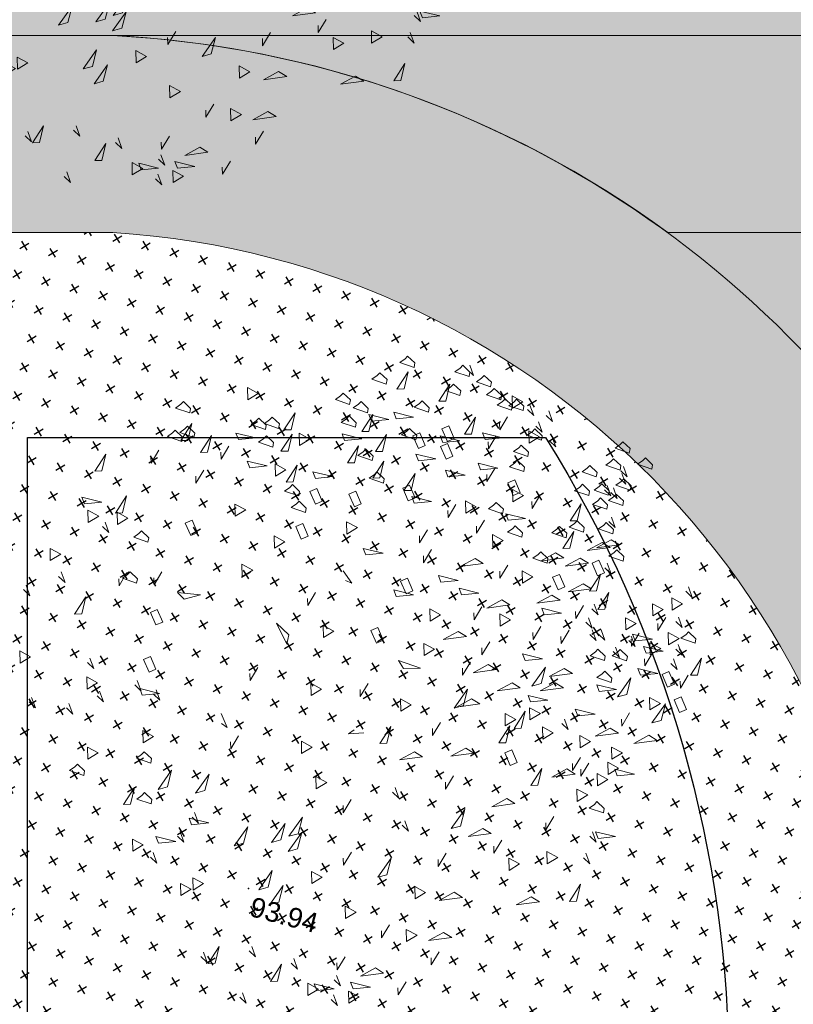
# Model space of a CAD drawing. Header units: centimetres. Extents: x 100159 to 224542, y -77011 to -2159.
# Tile 28 of 149: x 202785 to 203964, y -21317 to -19817. Entities that reach past the tile are written whole.
import ezdxf
from ezdxf.enums import TextEntityAlignment as Align

# ---------------------------------------------------------------- set-up
doc = ezdxf.new("R2010")
doc.units = ezdxf.units.CM
doc.layers.get('0').update_dxf_attribs({"lineweight": 5})
for name, color, linetype in [('04-Pts-T', 7, 'Continuous'), ('04-Pts-T-Alt', 190, 'Continuous'), ('10', 252, 'Continuous'), ('A-Mar-P-TR-esv-pelouse', 60, 'Continuous')]:
    doc.layers.add(name, color=color, linetype=linetype)
doc.layers.add('24', color=7, linetype='Continuous', lineweight=15, true_color=0x99ad58)
doc.layers.add('DDL- PAYSAGE HACHURES', color=7, linetype='Continuous', lineweight=15, true_color=0x99ad58)
doc.layers.add('A-Mar-P-TR-Revêtement sportif', color=7, linetype='Continuous', lineweight=5)
doc.styles.get("Standard").update_dxf_attribs({"font": 'arial.ttf'})
pattern_1 = [(280.2131661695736, (200765.8470361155, -13178.68842260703), (22.11439303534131, -10.50746866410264), [0, -19.30399935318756, 0, -21.58999927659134, 0, -20.63749930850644]), (250.2131661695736, (200765.8470361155, -13178.68842260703), (21.54883994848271, -36.40633041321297), [0, -10.41399965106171, 0, -17.39899941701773, 0, -6.667499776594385]), (210.2131661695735, (200773.0084104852, -13164.80568746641), (-18.06747494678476, -35.18158228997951), [0, -6.34999978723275, 0, -22.8599992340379, 0, -29.84499899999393]), (200.2131661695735, (200773.0084104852, -13164.80568746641), (-7.596328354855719, -39.03953813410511), [0, -3.174999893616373, 0, -14.98599949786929, 0, -17.14499942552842])]
pattern_2 = [(31, (197231.2399924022, -3278.375799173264), (10.86260291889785, 43.56752067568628), [15.875, -47.625]), (121, (197242.1318725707, -3281.091449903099), (-43.56752067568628, 10.86260291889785), [15.875, -47.625])]

# ---------------------------------------------------------------- blocks, each defined once
blk = doc.blocks.new('04-Pts-T')
at = {"color": 0}
blk.add_point((0, 0), dxfattribs=at)
at = {"layer": '04-Pts-T-Alt'}
blk.add_attdef('ALT', text='', height=0.15, dxfattribs=at).set_placement((0.1, -0.1), align=Align.TOP_LEFT)
blk = doc.blocks.new('Z$W@#1095')
for points in [[(3.306568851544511, 7.711600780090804), (3.214246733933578, 7.615600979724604), (3.24525339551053, 7.715110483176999)], [(3.632965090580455, 7.407151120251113), (3.540642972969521, 7.311151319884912), (3.571649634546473, 7.410660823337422)], [(4.395562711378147, 7.200721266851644), (4.303240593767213, 7.104721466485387), (4.334247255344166, 7.204230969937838)], [(2.136917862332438, 7.06232710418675), (2.044595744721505, 6.966327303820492), (2.075602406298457, 7.065836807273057)], [(5.340785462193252, 7.057835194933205), (5.266807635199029, 7.019026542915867), (5.447745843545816, 7.003886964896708)], [(3.864308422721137, 6.754960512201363), (3.790330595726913, 6.716151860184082), (3.971268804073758, 6.701012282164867)], [(2.267945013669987, 6.631603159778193), (2.175622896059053, 6.535603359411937), (2.206629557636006, 6.635112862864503)], [(2.863155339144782, 6.645836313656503), (2.770833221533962, 6.549836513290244), (2.801839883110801, 6.649346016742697)], [(5.364832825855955, 6.472984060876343), (5.290854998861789, 6.434175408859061), (5.471793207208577, 6.419035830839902)], [(2.560535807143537, 6.368878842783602), (2.468213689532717, 6.272879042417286), (2.499220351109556, 6.372388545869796)], [(4.058503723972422, 6.385151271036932), (3.984525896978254, 6.346342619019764), (4.165464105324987, 6.331203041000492)], [(5.753835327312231, 6.331152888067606), (5.679857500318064, 6.292344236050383), (5.860795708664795, 6.277204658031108)], [(2.873643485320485, 6.021782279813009), (2.781321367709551, 5.925782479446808), (2.812328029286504, 6.025291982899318)], [(2.873878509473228, 5.772175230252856), (2.781556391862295, 5.676175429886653), (2.812563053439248, 5.77568493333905)], [(1.118818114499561, 4.946607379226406), (1.026495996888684, 4.850607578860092), (1.05750265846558, 4.950117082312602)], [(2.856989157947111, 4.896197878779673), (2.846021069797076, 4.813381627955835), (2.96275335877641, 4.952455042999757)], [(3.540668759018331, 4.855671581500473), (3.466690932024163, 4.816862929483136), (3.647629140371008, 4.801723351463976)], [(1.485080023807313, 4.770098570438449), (1.392757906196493, 4.674098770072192), (1.423764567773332, 4.7736082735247)], [(1.764147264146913, 4.714334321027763), (1.671825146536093, 4.618334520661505), (1.702831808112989, 4.717844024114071)], [(2.709032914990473, 4.702406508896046), (2.635055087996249, 4.663597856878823), (2.815993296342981, 4.648458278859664)], [(4.647567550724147, 4.634487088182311), (4.573589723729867, 4.59567843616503), (4.754527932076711, 4.580538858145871)], [(5.037269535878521, 4.323028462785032), (5.042678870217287, 4.23966438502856), (5.130017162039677, 4.398849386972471)], [(7.994545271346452, 4.129813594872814), (7.902223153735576, 4.033813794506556), (7.933229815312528, 4.133323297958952)], [(0.3200936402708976, 3.885433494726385), (0.2277715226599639, 3.789433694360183), (0.2587781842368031, 3.888943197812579)], [(5.904276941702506, 3.768644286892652), (5.830299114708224, 3.729835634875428), (6.011237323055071, 3.714696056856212)], [(3.951873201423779, 3.593446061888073), (3.877895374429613, 3.554637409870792), (4.058833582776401, 3.539497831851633)], [(5.714092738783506, 3.621705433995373), (5.640114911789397, 3.582896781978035), (5.821053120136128, 3.567757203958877)], [(6.325028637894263, 3.596300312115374), (6.251050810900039, 3.55749166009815), (6.431989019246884, 3.542352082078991)], [(7.273181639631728, 3.527679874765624), (7.199203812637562, 3.488871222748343), (7.380142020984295, 3.473731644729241)], [(3.490179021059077, 3.445071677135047), (3.415956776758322, 3.483410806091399), (3.507337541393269, 3.326511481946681)], [(7.535187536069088, 3.507899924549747), (7.461209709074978, 3.46909127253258), (7.642147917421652, 3.453951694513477)], [(0.6360000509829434, 3.397102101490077), (0.5436779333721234, 3.301102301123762), (0.5746845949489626, 3.400611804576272)], [(6.915005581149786, 3.371226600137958), (6.841027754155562, 3.332417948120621), (7.021965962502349, 3.317278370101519)], [(0.09232211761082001, 3.25459216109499), (0, 3.158592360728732), (0.0310066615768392, 3.258101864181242)], [(6.307769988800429, 3.209899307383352), (6.233792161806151, 3.171090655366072), (6.414730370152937, 3.155951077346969)], [(7.884277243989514, 3.275208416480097), (7.791955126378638, 3.179208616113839), (7.822961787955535, 3.278718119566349)], [(2.621195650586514, 3.162661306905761), (2.547217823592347, 3.123852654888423), (2.728156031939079, 3.108713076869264)], [(7.751156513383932, 3.098346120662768), (7.658834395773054, 3.00234632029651), (7.689841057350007, 3.101855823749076)], [(7.921814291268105, 3.045170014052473), (7.829492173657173, 2.949170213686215), (7.860498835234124, 3.048679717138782)], [(0.7262285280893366, 2.8855156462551), (0.6339064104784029, 2.7895158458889), (0.664913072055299, 2.889025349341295)], [(2.059889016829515, 2.883923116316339), (1.985911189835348, 2.845114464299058), (2.16684939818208, 2.829974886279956)], [(7.666062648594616, 2.875327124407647), (7.573740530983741, 2.779327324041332), (7.604747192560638, 2.878836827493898)], [(3.087413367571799, 2.702514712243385), (2.995091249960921, 2.606514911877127), (3.026097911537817, 2.706024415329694)], [(5.369484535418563, 2.780566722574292), (5.295506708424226, 2.741758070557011), (5.476444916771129, 2.726618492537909)], [(5.949904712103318, 2.723430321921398), (5.875926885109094, 2.684621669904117), (6.056865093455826, 2.669482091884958)], [(6.865075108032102, 2.747566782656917), (6.791097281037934, 2.708758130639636), (6.972035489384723, 2.693618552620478)], [(3.915199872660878, 2.615116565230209), (3.841222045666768, 2.576307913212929), (4.022160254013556, 2.561168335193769)], [(4.718786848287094, 2.612162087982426), (4.644809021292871, 2.573353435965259), (4.825747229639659, 2.558213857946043)], [(5.038434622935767, 2.512561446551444), (4.9644567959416, 2.47375279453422), (5.145395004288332, 2.458613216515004)], [(0.9103454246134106, 2.401201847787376), (0.8363675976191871, 2.362393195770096), (1.017305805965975, 2.347253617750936)], [(2.784793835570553, 2.425557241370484), (2.692471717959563, 2.329557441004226), (2.723478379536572, 2.429066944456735)], [(0.5489434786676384, 2.268043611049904), (0.4566213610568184, 2.172043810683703), (0.4876280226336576, 2.271553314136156)], [(0.7736884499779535, 2.338376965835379), (0.6813663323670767, 2.242377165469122), (0.7123729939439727, 2.341886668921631)], [(3.412768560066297, 2.19431350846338), (3.338790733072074, 2.155504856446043), (3.519728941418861, 2.140365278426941)], [(1.483790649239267, 2.094295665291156), (1.409812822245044, 2.055487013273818), (1.590751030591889, 2.040347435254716)], [(5.471209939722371, 2.0477918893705), (5.397232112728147, 2.008983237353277), (5.578170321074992, 1.993843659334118)], [(7.433163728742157, 2.02774141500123), (7.340841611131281, 1.931741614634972), (7.371848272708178, 2.031251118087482)], [(7.439459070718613, 1.947800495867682), (7.347136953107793, 1.851800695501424), (7.378143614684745, 1.951310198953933)], [(7.637626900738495, 1.932839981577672), (7.545304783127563, 1.836840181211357), (7.576311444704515, 1.936349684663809)], [(7.722022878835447, 1.953330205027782), (7.629700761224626, 1.857330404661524), (7.660707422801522, 1.956839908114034)], [(2.547227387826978, 1.866033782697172), (2.473249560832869, 1.827225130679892), (2.654187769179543, 1.812085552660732)], [(7.117029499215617, 1.814329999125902), (7.024707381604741, 1.718330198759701), (7.055714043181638, 1.817839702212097)], [(5.577247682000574, 1.726072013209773), (5.503269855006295, 1.687263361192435), (5.68420806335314, 1.672123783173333)], [(5.9203212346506, 1.701651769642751), (5.846343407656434, 1.66284311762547), (6.027281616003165, 1.647703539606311)], [(0.9637899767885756, 1.617107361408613), (0.8898121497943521, 1.57829870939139), (1.07075035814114, 1.563159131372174)], [(5.921264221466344, 1.531898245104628), (5.828942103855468, 1.435898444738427), (5.859948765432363, 1.535407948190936)], [(6.095418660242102, 1.540016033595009), (6.003096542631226, 1.444016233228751), (6.034103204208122, 1.543525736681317)], [(6.602727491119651, 1.615879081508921), (6.510405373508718, 1.519879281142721), (6.54141203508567, 1.619388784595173)], [(1.459752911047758, 1.421327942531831), (1.385775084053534, 1.382519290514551), (1.566713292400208, 1.367379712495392)], [(5.810291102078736, 1.426114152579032), (5.717968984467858, 1.330114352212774), (5.748975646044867, 1.42962385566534)], [(2.981236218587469, 1.339020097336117), (2.907258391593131, 1.300211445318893), (3.088196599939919, 1.285071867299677)], [(5.859250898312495, 1.332879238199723), (5.766928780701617, 1.236879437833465), (5.797935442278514, 1.336388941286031)], [(4.711277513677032, 1.253897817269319), (4.618955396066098, 1.157898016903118), (4.649962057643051, 1.257407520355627)], [(5.751076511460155, 1.085860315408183), (5.658754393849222, 0.9898605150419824), (5.689761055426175, 1.089370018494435)], [(5.916319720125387, 0.9605810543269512), (5.842341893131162, 0.9217724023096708), (6.023280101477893, 0.9066328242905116)], [(5.951110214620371, 0.9767432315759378), (5.858788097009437, 0.8807434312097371), (5.88979475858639, 0.9802529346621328)], [(3.5067921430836, 0.9072003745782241), (3.43281431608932, 0.8683917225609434), (3.613752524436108, 0.8532521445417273)], [(4.278629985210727, 0.934758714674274), (4.20465215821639, 0.8959500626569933), (4.385590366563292, 0.8808104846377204)], [(4.262294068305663, 0.8161292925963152), (4.18831624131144, 0.7773206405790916), (4.369254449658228, 0.7621810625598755)], [(5.777920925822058, 0.7150263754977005), (5.703943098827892, 0.6762177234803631), (5.88488130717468, 0.661078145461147)], [(6.22548803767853, 0.7611460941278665), (6.151510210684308, 0.7223374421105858), (6.332448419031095, 0.7071978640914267)], [(5.013172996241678, 0.6440189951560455), (4.939195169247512, 0.6052103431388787), (5.120133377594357, 0.5900707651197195)], [(6.777822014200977, 0.6255688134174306), (6.685499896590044, 0.5295690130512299), (6.71650655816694, 0.6290785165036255)], [(6.402003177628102, 0.5711175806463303), (6.309681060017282, 0.4751177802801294), (6.340687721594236, 0.5746272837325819)], [(3.655209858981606, 0.3609588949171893), (3.562887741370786, 0.2649590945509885), (3.593894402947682, 0.364468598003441)], [(5.929432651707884, 0.4064509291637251), (5.837110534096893, 0.3104511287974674), (5.868117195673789, 0.4099606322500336)], [(6.108016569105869, 0.4287843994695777), (6.015694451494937, 0.33278459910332), (6.04670111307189, 0.4322941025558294)], [(3.392229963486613, 0.3181352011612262), (3.299907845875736, 0.2221354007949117), (3.330914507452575, 0.321644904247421)], [(5.725523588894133, 0.2158547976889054), (5.65154576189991, 0.177046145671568), (5.832483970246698, 0.1619065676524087)]]:
    blk.add_lwpolyline(points)
for points in [[(3.819475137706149, 7.504994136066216), (3.825318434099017, 7.650796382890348), (3.696128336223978, 7.582955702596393)], [(4.541218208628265, 7.578980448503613), (4.483480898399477, 7.517629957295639), (4.593046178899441, 7.342099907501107)], [(4.8874820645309, 7.577700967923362), (4.926649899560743, 7.503113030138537), (5.128314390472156, 7.549446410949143)], [(2.565891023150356, 7.287366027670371), (2.571734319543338, 7.433168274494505), (2.442544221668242, 7.365327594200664)], [(4.426569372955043, 7.300230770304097), (4.432412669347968, 7.446033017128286), (4.303222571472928, 7.378192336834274)], [(3.253884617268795, 7.041798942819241), (3.293052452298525, 6.967211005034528), (3.494716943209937, 7.013544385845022)], [(4.560160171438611, 6.977879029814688), (4.566003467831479, 7.123681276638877), (4.436813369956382, 7.055840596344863)], [(4.547569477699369, 7.137760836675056), (4.586737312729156, 7.063172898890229), (4.788401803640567, 7.109506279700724)], [(5.986267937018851, 7.048174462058), (6.008650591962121, 6.869645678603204), (6.060174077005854, 6.884782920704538), (6.095610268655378, 6.998508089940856), (6.052945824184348, 7.011802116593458)], [(5.638892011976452, 6.984860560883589), (5.661274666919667, 6.806331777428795), (5.712798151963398, 6.821469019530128), (5.748234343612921, 6.935194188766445), (5.705569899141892, 6.94848821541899)], [(4.384374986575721, 6.814310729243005), (4.406757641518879, 6.635781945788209), (4.458281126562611, 6.650919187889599), (4.493717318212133, 6.76464435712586), (4.451052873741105, 6.777938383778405)], [(5.665704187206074, 6.820547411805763), (5.704872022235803, 6.745959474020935), (5.906536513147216, 6.792292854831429)], [(5.744737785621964, 6.873900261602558), (5.767120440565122, 6.695371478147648), (5.81864392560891, 6.710508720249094), (5.854080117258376, 6.824233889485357), (5.811415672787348, 6.837527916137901)], [(3.886858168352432, 6.719800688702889), (3.90924082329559, 6.541271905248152), (3.960764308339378, 6.55640914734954), (3.996200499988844, 6.670134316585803), (3.953536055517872, 6.683428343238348)], [(2.641209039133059, 6.434268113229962), (2.647052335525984, 6.580070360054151), (2.517862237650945, 6.512229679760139)], [(5.642858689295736, 6.546940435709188), (5.682026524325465, 6.472352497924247), (5.883691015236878, 6.518685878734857)], [(4.702213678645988, 6.214232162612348), (4.808659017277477, 6.338802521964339), (4.87657857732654, 6.280765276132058), (4.770133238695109, 6.156194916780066)], [(6.577047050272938, 6.240256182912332), (6.582890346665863, 6.386058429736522), (6.45370024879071, 6.31821774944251)], [(1.555725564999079, 6.272227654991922), (1.578108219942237, 6.093698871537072), (1.629631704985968, 6.10883611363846), (1.665067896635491, 6.222561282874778), (1.622403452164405, 6.235855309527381)], [(3.564032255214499, 6.116603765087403), (3.670477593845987, 6.241174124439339), (3.738397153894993, 6.183136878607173), (3.631951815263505, 6.058566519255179)], [(6.037044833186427, 6.270711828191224), (5.979307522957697, 6.209361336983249), (6.088872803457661, 6.033831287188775)], [(1.894477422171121, 6.057503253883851), (1.900320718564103, 6.20330550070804), (1.77113062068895, 6.135464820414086)], [(6.206590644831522, 6.152942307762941), (6.228973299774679, 5.97441352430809), (6.280496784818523, 5.989550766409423), (6.315932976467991, 6.10327593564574), (6.273268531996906, 6.116569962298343)], [(3.025716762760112, 5.941231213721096), (3.132162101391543, 6.065801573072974), (3.200081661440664, 6.00776432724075), (3.093636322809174, 5.883193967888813)], [(4.02652006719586, 6.058042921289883), (3.988761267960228, 5.949603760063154), (4.121239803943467, 5.796124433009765)], [(5.797380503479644, 6.002281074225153), (5.739643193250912, 5.940930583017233), (5.849208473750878, 5.765400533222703)], [(6.289355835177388, 6.017982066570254), (6.311738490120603, 5.83945328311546), (6.363261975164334, 5.854590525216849), (6.398698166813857, 5.968315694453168), (6.356033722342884, 5.981609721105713)], [(2.8020172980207, 5.953081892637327), (2.744279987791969, 5.891731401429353), (2.853845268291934, 5.716201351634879)], [(5.26775491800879, 5.761457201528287), (5.273598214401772, 5.907259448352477), (5.144408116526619, 5.839418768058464)], [(6.059248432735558, 5.980511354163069), (6.081631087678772, 5.801982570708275), (6.133154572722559, 5.817119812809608), (6.168590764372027, 5.930844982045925), (6.125926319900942, 5.944139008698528)], [(6.322463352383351, 5.773727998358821), (6.361631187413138, 5.699140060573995), (6.563295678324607, 5.745473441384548)], [(2.361457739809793, 5.553289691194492), (2.367301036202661, 5.699091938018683), (2.238110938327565, 5.631251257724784)], [(5.907711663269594, 5.544257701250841), (5.913554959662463, 5.690059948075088), (5.784364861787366, 5.622219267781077)], [(6.079067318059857, 5.693610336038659), (6.118235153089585, 5.619022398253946), (6.31989964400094, 5.665355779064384)], [(1.47646419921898, 5.517131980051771), (1.515632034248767, 5.442544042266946), (1.717296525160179, 5.488877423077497)], [(2.03972604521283, 5.622347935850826), (2.062108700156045, 5.443819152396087), (2.113632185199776, 5.458956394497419), (2.149068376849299, 5.572681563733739), (2.10640393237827, 5.585975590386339)], [(4.661272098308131, 5.3694177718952), (4.667115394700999, 5.515220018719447), (4.53792529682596, 5.447379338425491)], [(6.361866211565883, 5.449533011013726), (6.367709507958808, 5.595335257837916), (6.238519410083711, 5.527494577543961)], [(1.604442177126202, 5.40352798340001), (1.626824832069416, 5.224999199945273), (1.678348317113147, 5.240136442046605), (1.713784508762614, 5.353861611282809), (1.671120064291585, 5.367155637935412)], [(5.674107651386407, 5.445493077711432), (5.696490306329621, 5.266964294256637), (5.748013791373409, 5.282101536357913), (5.783449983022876, 5.395826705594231), (5.74078553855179, 5.409120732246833)], [(5.777154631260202, 5.475767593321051), (5.816322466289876, 5.401179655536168), (6.017986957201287, 5.447513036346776)], [(5.13312986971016, 5.173970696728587), (5.138973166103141, 5.319772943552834), (5.009783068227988, 5.251932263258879)], [(5.53119494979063, 5.287277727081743), (5.553577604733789, 5.108748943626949), (5.605101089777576, 5.123886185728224), (5.640537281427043, 5.237611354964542), (5.597872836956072, 5.250905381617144)], [(6.919067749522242, 5.385082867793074), (6.941450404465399, 5.206554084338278), (6.99297388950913, 5.221691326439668), (7.028410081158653, 5.335416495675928), (6.985745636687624, 5.348710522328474)], [(1.148891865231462, 5.093195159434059), (1.15473516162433, 5.23899740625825), (1.025545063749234, 5.171156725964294)], [(1.820367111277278, 5.226749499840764), (1.896811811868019, 5.141069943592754), (2.095319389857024, 5.182315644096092)], [(5.695858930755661, 5.046844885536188), (5.802304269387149, 5.171415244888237), (5.870223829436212, 5.113377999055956), (5.763778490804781, 4.988807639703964)], [(6.029125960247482, 5.243852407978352), (5.971388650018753, 5.182501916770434), (6.080953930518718, 5.006971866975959)], [(6.705980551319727, 5.201945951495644), (6.728363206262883, 5.023417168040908), (6.779886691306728, 5.038554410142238), (6.815322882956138, 5.152279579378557), (6.772658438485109, 5.165573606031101)], [(5.248932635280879, 5.01455037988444), (5.355377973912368, 5.139120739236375), (5.423297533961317, 5.081083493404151), (5.316852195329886, 4.956513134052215)], [(6.587260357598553, 5.132324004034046), (6.529523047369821, 5.070973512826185), (6.639088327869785, 4.89544346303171)], [(6.923732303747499, 5.149691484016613), (6.946114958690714, 4.971162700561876), (6.997638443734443, 4.986299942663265), (7.033074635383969, 5.100025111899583), (6.990410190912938, 5.113319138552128)], [(7.32985996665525, 5.101123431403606), (7.352242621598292, 4.922594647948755), (7.403766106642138, 4.937731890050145), (7.439202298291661, 5.051457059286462), (7.396537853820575, 5.064751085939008)], [(1.303876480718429, 5.000671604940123), (1.246139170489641, 4.939321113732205), (1.355704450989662, 4.763791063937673)], [(6.716007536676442, 4.933691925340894), (6.755175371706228, 4.859103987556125), (6.956839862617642, 4.905437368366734)], [(6.934871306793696, 4.946030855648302), (6.877133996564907, 4.884680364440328), (6.986699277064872, 4.709150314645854)], [(4.048451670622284, 4.616655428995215), (4.160336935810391, 4.64247143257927), (4.219645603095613, 4.836350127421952)], [(6.306383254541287, 4.920966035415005), (6.345551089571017, 4.846378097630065), (6.54721558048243, 4.892711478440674)], [(6.439739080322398, 4.848221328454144), (6.462121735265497, 4.66969254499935), (6.513645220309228, 4.684829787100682), (6.549081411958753, 4.798554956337), (6.506416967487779, 4.811848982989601)], [(7.654390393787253, 4.890830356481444), (7.676773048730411, 4.71230157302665), (7.728296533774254, 4.727438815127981), (7.763732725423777, 4.841163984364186), (7.721068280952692, 4.854458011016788)], [(1.676433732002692, 4.744221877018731), (1.618696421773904, 4.682871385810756), (1.728261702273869, 4.507341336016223)], [(1.978190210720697, 4.806413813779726), (2.054634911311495, 4.720734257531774), (2.253142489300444, 4.761979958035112)], [(5.873979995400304, 4.617042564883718), (5.980425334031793, 4.741612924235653), (6.048344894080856, 4.683575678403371), (5.941899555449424, 4.559005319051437)], [(7.090609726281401, 4.694757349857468), (7.032872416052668, 4.633406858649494), (7.142437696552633, 4.457876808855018)], [(7.355041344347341, 4.781359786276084), (7.394209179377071, 4.706771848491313), (7.595873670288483, 4.753105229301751)], [(5.666130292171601, 4.475292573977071), (5.671973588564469, 4.62109482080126), (5.54278349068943, 4.553254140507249)], [(6.256027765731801, 4.609143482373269), (6.278410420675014, 4.430614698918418), (6.329933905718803, 4.445751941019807), (6.365370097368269, 4.559477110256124), (6.322705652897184, 4.57277113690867)], [(6.574960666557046, 4.681320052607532), (6.614128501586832, 4.606732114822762), (6.815792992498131, 4.653065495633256)], [(0.927936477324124, 4.345458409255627), (0.9337797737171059, 4.491260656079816), (0.804589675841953, 4.423419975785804)], [(6.275611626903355, 4.57184951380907), (6.314779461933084, 4.497261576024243), (6.516443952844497, 4.543594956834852)], [(6.889699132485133, 4.489673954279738), (6.912081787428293, 4.311145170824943), (6.963605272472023, 4.326282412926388), (6.999041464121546, 4.440007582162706), (6.956377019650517, 4.453301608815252)], [(7.252229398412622, 4.501478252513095), (7.274612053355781, 4.322949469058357), (7.326135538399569, 4.338086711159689), (7.361571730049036, 4.451811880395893), (7.318907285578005, 4.465105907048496)], [(1.052433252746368, 4.24428240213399), (1.058276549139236, 4.390084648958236), (0.9290864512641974, 4.322243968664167)], [(6.833114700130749, 4.240201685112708), (6.939560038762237, 4.3647720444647), (7.007479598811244, 4.306734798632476), (6.901034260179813, 4.182164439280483)], [(4.43616755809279, 4.180690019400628), (4.442010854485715, 4.326492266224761), (4.312820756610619, 4.258651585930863)], [(5.476267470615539, 4.302574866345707), (5.418530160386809, 4.241224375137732), (5.528095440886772, 4.065694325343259)], [(6.760489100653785, 4.236170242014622), (6.702751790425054, 4.174819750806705), (6.812317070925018, 3.99928970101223)], [(7.445269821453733, 4.269773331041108), (7.484437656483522, 4.195185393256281), (7.686102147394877, 4.241518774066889)], [(7.59634373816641, 4.253891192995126), (7.618726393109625, 4.075362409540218), (7.670249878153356, 4.09049965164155), (7.705686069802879, 4.204224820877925), (7.663021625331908, 4.217518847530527)], [(7.846035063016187, 4.254067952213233), (7.868417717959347, 4.075539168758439), (7.919941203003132, 4.090676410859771), (7.955377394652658, 4.204401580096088), (7.912712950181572, 4.217695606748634)], [(1.618168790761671, 4.114417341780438), (1.694613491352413, 4.028737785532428), (1.893121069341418, 4.06998348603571)], [(3.752251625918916, 4.00645023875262), (3.75809492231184, 4.152252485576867), (3.628904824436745, 4.084411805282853)], [(6.219262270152, 4.07277017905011), (6.325707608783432, 4.197340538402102), (6.393627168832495, 4.139303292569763), (6.287181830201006, 4.014732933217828)], [(6.307088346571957, 4.172144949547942), (6.34625618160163, 4.097557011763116), (6.547920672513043, 4.143890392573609)], [(6.283489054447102, 4.057287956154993), (6.225751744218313, 3.995937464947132), (6.335317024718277, 3.820407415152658)], [(6.863658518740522, 3.88757542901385), (6.970103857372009, 4.012145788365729), (7.038023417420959, 3.954108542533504), (6.931578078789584, 3.829538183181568)], [(7.084086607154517, 4.072955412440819), (7.026349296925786, 4.011604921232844), (7.135914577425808, 3.836074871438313)], [(7.059960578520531, 3.966771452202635), (7.166405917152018, 4.091341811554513), (7.234325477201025, 4.033304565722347), (7.127880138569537, 3.908734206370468)], [(3.083533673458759, 3.803265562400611), (3.089376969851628, 3.949067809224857), (2.960186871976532, 3.881227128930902)], [(7.851632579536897, 3.97159827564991), (7.874015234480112, 3.793069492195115), (7.925538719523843, 3.808206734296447), (7.960974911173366, 3.921931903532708), (7.918310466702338, 3.93522593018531)], [(0.2233419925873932, 3.775218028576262), (0.2625098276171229, 3.700630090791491), (0.464174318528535, 3.746963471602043)], [(4.531342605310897, 3.662965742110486), (4.637787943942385, 3.787536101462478), (4.705707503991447, 3.729498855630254), (4.599262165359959, 3.604928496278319)], [(5.191703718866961, 3.758052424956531), (5.133966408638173, 3.696701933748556), (5.24353168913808, 3.521171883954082)], [(6.744871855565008, 3.835544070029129), (6.68713454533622, 3.774193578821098), (6.796699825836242, 3.598663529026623)], [(7.227988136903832, 3.822813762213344), (7.267155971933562, 3.748225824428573), (7.468820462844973, 3.794559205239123)], [(7.765605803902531, 3.795657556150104), (7.787988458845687, 3.617128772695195), (7.839511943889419, 3.632266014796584), (7.874948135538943, 3.745991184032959), (7.832283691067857, 3.759285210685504)], [(1.849969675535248, 3.732890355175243), (1.92641437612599, 3.647210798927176), (2.124921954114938, 3.688456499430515)], [(5.215604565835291, 3.605711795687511), (5.32204990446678, 3.730282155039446), (5.389969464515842, 3.672244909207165), (5.283524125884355, 3.54767454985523)], [(1.279106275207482, 3.622089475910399), (1.355550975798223, 3.536409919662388), (1.554058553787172, 3.577655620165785)], [(2.00871551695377, 3.580326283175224), (2.085160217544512, 3.494646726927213), (2.283667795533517, 3.535892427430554)], [(2.783183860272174, 3.461090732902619), (2.789027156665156, 3.606892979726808), (2.65983705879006, 3.539052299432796)], [(6.991301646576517, 3.52481985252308), (6.933564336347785, 3.463469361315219), (7.04312961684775, 3.287939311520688)], [(7.337744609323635, 3.635212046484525), (7.280007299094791, 3.57386155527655), (7.389572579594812, 3.398331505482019)], [(7.712451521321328, 3.625069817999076), (7.734834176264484, 3.446541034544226), (7.786357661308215, 3.461678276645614), (7.821793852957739, 3.575403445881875), (7.77912940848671, 3.58869747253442)], [(1.177079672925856, 3.427061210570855), (1.253524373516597, 3.341381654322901), (1.452031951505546, 3.382627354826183)], [(1.841957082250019, 3.508567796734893), (1.91840178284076, 3.422888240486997), (2.116909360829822, 3.464133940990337)], [(6.515382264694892, 3.314935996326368), (6.52122556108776, 3.460738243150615), (6.392035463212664, 3.392897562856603)], [(7.882411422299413, 3.369364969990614), (7.888254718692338, 3.515167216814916), (7.759064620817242, 3.447326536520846)], [(7.766773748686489, 3.498972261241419), (7.789156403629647, 3.320443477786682), (7.840679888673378, 3.3355807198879), (7.876116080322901, 3.449305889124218), (7.833451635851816, 3.46259991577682)], [(4.464139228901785, 3.336911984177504), (4.403519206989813, 3.239392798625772), (4.499115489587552, 3.060597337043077)], [(5.581281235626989, 3.355936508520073), (5.523543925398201, 3.294586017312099), (5.633109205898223, 3.119055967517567)], [(5.173608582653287, 3.127800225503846), (5.179451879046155, 3.273602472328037), (5.050261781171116, 3.205761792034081)], [(5.945871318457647, 2.940726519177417), (5.956324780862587, 3.055074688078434), (5.790702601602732, 3.172018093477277)], [(6.557719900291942, 3.173893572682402), (6.580102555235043, 2.995364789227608), (6.631626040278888, 3.010502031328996), (6.667062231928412, 3.124227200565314), (6.624397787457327, 3.13752122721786)], [(7.118418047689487, 3.17073734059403), (7.140800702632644, 2.992208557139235), (7.192324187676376, 3.007345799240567), (7.2277603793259, 3.121070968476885), (7.185095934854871, 3.134364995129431)], [(7.301431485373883, 3.207286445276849), (7.323814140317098, 3.028757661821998), (7.375337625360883, 3.04389490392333), (7.410773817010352, 3.157620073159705), (7.368109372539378, 3.170914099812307)], [(1.746449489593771, 3.00944364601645), (1.752292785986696, 3.155245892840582), (1.623102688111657, 3.087405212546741)], [(3.478142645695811, 3.09847734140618), (3.517310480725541, 3.023889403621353), (3.718974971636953, 3.070222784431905)], [(4.057997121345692, 2.967029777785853), (4.06384041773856, 3.112832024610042), (3.934650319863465, 3.044991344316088)], [(4.773752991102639, 3.010302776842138), (4.779596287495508, 3.156105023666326), (4.650406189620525, 3.088264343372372)], [(5.554006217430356, 3.068113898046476), (5.496268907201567, 3.006763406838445), (5.605834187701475, 2.831233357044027)], [(6.829860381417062, 2.977950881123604), (6.936305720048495, 3.102521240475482), (7.004225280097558, 3.044483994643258), (6.897779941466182, 2.919913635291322)], [(7.597518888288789, 3.005856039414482), (7.603362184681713, 3.151658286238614), (7.474172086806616, 3.083817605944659)], [(7.547626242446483, 3.146169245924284), (7.570008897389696, 2.967640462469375), (7.621532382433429, 2.982777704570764), (7.656968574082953, 3.096502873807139), (7.614304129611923, 3.109796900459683)], [(0.3608994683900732, 3.014946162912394), (0.4000673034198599, 2.940358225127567), (0.6017317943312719, 2.986691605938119)], [(5.077863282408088, 2.736935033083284), (5.088316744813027, 2.851283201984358), (4.922694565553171, 2.968226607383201)], [(6.297894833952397, 2.850105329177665), (6.303738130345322, 2.995907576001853), (6.17454803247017, 2.9280668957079)], [(6.597301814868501, 2.961370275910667), (6.539564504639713, 2.900019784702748), (6.649129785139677, 2.724489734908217)], [(6.88411609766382, 2.86944396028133), (6.889959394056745, 3.015246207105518), (6.760769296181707, 2.947405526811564)], [(6.40874689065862, 2.846012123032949), (6.431129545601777, 2.667483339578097), (6.482653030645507, 2.682620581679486), (6.518089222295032, 2.796345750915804), (6.475424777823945, 2.809639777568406)], [(3.561313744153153, 2.570266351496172), (3.571767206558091, 2.684614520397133), (3.406145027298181, 2.801557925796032)], [(0.5309903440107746, 2.460788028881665), (0.5368336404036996, 2.606590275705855), (0.4076435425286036, 2.5387495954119)], [(1.552481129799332, 2.464657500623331), (1.558324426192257, 2.610459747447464), (1.429134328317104, 2.542619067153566)], [(5.644414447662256, 2.436680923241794), (5.654867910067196, 2.551029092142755), (5.489245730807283, 2.667972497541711)], [(0.566011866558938, 2.53250235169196), (0.5082745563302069, 2.471151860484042), (0.6178398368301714, 2.295621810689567)], [(4.247793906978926, 2.490861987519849), (4.324238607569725, 2.405182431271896), (4.522746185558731, 2.446428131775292)], [(4.427476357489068, 2.238514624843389), (4.437929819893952, 2.352862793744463), (4.272307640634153, 2.469806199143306)], [(4.882133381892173, 2.241185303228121), (4.892586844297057, 2.355533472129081), (4.726964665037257, 2.472476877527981)], [(5.488768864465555, 2.351745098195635), (5.494612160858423, 2.497547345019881), (5.365422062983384, 2.42970666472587)], [(6.066655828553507, 2.341141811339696), (6.072499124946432, 2.486944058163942), (5.943309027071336, 2.41910337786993)], [(2.038007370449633, 2.416482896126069), (2.114452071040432, 2.330803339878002), (2.312959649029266, 2.372049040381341)], [(6.266069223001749, 2.43818975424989), (6.288451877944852, 2.259660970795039), (6.339975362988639, 2.274798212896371), (6.375411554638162, 2.388523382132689), (6.332747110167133, 2.401817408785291)], [(6.63489483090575, 2.370053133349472), (6.657277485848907, 2.191524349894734), (6.708800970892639, 2.206661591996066), (6.744237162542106, 2.320386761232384), (6.701572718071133, 2.333680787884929)], [(7.205384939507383, 2.348249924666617), (7.227767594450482, 2.169721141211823), (7.279291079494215, 2.184858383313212), (7.314727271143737, 2.29858355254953), (7.272062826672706, 2.311877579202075)], [(7.445284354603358, 2.367073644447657), (7.467667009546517, 2.188544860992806), (7.519190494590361, 2.203682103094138), (7.554626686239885, 2.317407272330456), (7.511962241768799, 2.330701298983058)], [(3.870792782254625, 2.040815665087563), (3.881246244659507, 2.155163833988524), (3.715624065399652, 2.272107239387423)], [(6.429509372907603, 2.109569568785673), (6.439962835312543, 2.22391773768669), (6.274340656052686, 2.340861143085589)], [(6.858941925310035, 2.237857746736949), (6.898109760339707, 2.163269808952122), (7.099774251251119, 2.209603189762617)], [(0.6629503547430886, 1.982985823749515), (0.6687936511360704, 2.128788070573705), (0.5396035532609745, 2.060947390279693)], [(0.7750354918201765, 2.153363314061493), (0.7172981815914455, 2.092012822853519), (0.8268634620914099, 1.916482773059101)], [(4.81432277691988, 1.891155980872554), (4.824776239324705, 2.005504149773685), (4.659154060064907, 2.12244755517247)], [(5.959749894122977, 1.926025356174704), (5.970203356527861, 2.040373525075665), (5.804581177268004, 2.157316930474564)], [(6.057713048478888, 2.002070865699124), (6.164158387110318, 2.126641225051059), (6.232077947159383, 2.068603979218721), (6.125632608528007, 1.9440336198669)], [(6.525787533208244, 2.170112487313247), (6.564955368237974, 2.095524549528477), (6.766619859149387, 2.141857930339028)], [(6.788767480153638, 2.212936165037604), (6.811150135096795, 2.034407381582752), (6.862673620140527, 2.049544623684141), (6.89810981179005, 2.163269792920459), (6.85544536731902, 2.176563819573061)], [(7.313096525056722, 2.143133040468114), (7.335479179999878, 1.96460425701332), (7.38700266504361, 1.979741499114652), (7.422438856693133, 2.09346666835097), (7.379774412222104, 2.106760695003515)], [(7.642754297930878, 2.149584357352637), (7.665136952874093, 1.971055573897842), (7.71666043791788, 1.986192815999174), (7.752096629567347, 2.099917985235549), (7.709432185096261, 2.113212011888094)], [(7.873794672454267, 2.139976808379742), (7.896177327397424, 1.961448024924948), (7.947700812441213, 1.976585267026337), (7.983137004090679, 2.090310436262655), (7.940472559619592, 2.1036044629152)], [(1.046680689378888, 1.848558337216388), (1.057134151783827, 1.962906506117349), (0.8915119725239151, 2.079849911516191)], [(5.187986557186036, 2.043665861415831), (5.130249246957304, 1.982315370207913), (5.239814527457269, 1.806785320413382)], [(5.776194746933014, 2.078725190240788), (5.718457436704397, 2.01737469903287), (5.828022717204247, 1.841844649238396)], [(6.503797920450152, 1.818362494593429), (6.514251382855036, 1.932710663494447), (6.348629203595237, 2.049654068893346)], [(7.154096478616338, 2.083505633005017), (7.176479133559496, 1.904976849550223), (7.22800261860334, 1.920114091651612), (7.26343881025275, 2.033839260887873), (7.220774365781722, 2.047133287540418)], [(2.12818146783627, 1.825300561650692), (2.134024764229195, 1.971102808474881), (2.004834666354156, 1.90326212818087)], [(2.945475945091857, 1.886281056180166), (3.021920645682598, 1.800601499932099), (3.22042822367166, 1.841847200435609)], [(4.451324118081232, 1.771582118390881), (4.457167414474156, 1.917384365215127), (4.327977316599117, 1.849543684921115)], [(6.245492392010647, 1.651410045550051), (6.255945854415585, 1.765758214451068), (6.090323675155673, 1.88270161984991)], [(6.787073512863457, 1.668235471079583), (6.797526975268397, 1.7825836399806), (6.631904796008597, 1.899527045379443)], [(6.922358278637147, 1.890584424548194), (6.944740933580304, 1.712055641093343), (6.996264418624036, 1.727192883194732), (7.03170061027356, 1.84091805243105), (6.989036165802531, 1.854212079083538)], [(7.2795261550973, 1.935251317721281), (7.301908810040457, 1.75672253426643), (7.353432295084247, 1.771859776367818), (7.388868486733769, 1.885584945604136), (7.346204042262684, 1.898878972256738)], [(7.482123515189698, 1.934506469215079), (7.504506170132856, 1.755977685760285), (7.556029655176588, 1.771114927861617), (7.59146584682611, 1.884840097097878), (7.548801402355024, 1.89813412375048)], [(1.626281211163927, 1.691181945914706), (1.632124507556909, 1.836984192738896), (1.50293440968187, 1.769143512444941)], [(4.11094142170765, 1.830856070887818), (4.150109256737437, 1.756268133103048), (4.351773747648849, 1.802601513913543)], [(4.774167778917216, 1.767117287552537), (4.716430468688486, 1.705766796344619), (4.82599574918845, 1.530236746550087)], [(4.891100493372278, 1.774912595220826), (4.967545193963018, 1.689233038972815), (5.166052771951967, 1.730478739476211)], [(6.417914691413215, 1.655895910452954), (6.524360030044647, 1.78046626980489), (6.592279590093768, 1.722429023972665), (6.485834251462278, 1.597858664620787)], [(6.863518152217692, 1.582555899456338), (6.873971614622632, 1.696904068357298), (6.708349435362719, 1.81384747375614)], [(7.819009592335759, 1.813938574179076), (7.841392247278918, 1.635409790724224), (7.892915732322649, 1.6505470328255), (7.928351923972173, 1.764272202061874), (7.885687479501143, 1.777566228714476)], [(3.104199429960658, 1.434265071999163), (3.114652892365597, 1.548613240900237), (2.949030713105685, 1.66555664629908)], [(3.931726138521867, 1.588403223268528), (4.038171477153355, 1.71297358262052), (4.106091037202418, 1.654936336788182), (3.999645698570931, 1.530365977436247)], [(4.348277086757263, 1.741307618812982), (4.387444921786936, 1.666719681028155), (4.589109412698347, 1.713053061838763)], [(4.644364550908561, 1.539877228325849), (4.650207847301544, 1.685679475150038), (4.521017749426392, 1.617838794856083)], [(5.041500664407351, 1.428589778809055), (5.051954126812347, 1.542937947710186), (4.886331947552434, 1.659881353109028)], [(6.21082129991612, 1.660015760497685), (6.249989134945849, 1.585427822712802), (6.451653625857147, 1.631761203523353)], [(1.786157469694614, 1.308842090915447), (1.796610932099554, 1.423190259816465), (1.630988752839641, 1.540133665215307)], [(2.270096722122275, 1.40548823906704), (2.280550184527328, 1.519836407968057), (2.114928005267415, 1.636779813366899)], [(3.548376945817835, 1.337101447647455), (3.558830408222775, 1.451449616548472), (3.393208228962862, 1.568393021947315)], [(5.241241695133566, 1.40759133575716), (5.251695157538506, 1.521939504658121), (5.086072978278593, 1.63888291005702)], [(6.687123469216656, 1.636369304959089), (6.709506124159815, 1.457840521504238), (6.761029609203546, 1.472977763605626), (6.79646580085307, 1.586702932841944), (6.753801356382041, 1.599996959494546)], [(4.507747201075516, 1.301720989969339), (4.513590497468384, 1.447523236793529), (4.384400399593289, 1.379682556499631)], [(6.059049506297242, 1.473369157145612), (6.098217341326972, 1.398781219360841), (6.299881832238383, 1.445114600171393)], [(5.525163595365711, 1.312212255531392), (5.547546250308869, 1.133683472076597), (5.599069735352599, 1.148820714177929), (5.634505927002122, 1.262545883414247), (5.591841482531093, 1.275839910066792)], [(3.825351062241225, 1.264818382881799), (3.864518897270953, 1.190230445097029), (4.066183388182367, 1.23656382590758)], [(4.875121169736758, 1.189805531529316), (4.817383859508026, 1.128455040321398), (4.926949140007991, 0.952924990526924)], [(2.927506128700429, 0.9710092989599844), (2.933349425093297, 1.11681154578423), (2.804159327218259, 1.048970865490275)], [(4.180893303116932, 0.8513334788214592), (4.191346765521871, 0.9656816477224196), (4.025724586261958, 1.082625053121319)], [(5.249309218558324, 1.088806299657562), (5.191571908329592, 1.027455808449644), (5.301137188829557, 0.8519257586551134)], [(5.326297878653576, 1.124643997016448), (5.348680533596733, 0.9461152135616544), (5.400204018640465, 0.9612524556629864), (5.435640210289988, 1.074977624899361), (5.392975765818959, 1.088271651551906)], [(5.638237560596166, 1.074232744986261), (5.660620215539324, 0.895703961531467), (5.712143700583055, 0.9108412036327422), (5.747579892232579, 1.02456637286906), (5.704915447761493, 1.037860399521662)], [(6.111043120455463, 0.9892923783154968), (6.116886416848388, 1.135094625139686), (5.987696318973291, 1.067253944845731)], [(4.611589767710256, 0.8578111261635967), (4.617433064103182, 1.003613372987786), (4.488242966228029, 0.9357726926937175)], [(5.977168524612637, 0.9711800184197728), (5.919431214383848, 0.9098295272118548), (6.02899649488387, 0.7342994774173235)], [(4.846081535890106, 0.6028243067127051), (4.856534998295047, 0.7171724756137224), (4.690912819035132, 0.8341158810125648)], [(6.402701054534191, 0.7736463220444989), (6.408544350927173, 0.9194485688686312), (6.279354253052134, 0.8516078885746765)], [(2.627791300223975, 0.5587539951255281), (2.638244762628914, 0.6731021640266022), (2.472622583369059, 0.7900455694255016)], [(3.198166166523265, 0.5961647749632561), (3.204009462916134, 0.7419670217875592), (3.074819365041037, 0.6741263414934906)], [(4.024288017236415, 0.6050490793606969), (4.03013131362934, 0.750851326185), (3.900941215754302, 0.6830106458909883)], [(5.228016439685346, 0.8038941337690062), (5.304461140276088, 0.7182145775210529), (5.502968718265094, 0.7594602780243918)], [(5.637953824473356, 0.7337686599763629), (5.580216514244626, 0.672418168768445), (5.689781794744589, 0.4968881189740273)], [(5.905363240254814, 0.7908079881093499), (5.847625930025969, 0.7294574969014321), (5.957191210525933, 0.5539274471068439)], [(5.972794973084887, 0.5956856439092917), (5.978638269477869, 0.7414878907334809), (5.849448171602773, 0.6736472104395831)], [(6.566365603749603, 0.5978823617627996), (6.572208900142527, 0.7436846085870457), (6.443018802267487, 0.6758439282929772)], [(4.297488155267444, 0.4715027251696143), (4.303331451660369, 0.6173049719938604), (4.174141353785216, 0.5494642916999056)], [(4.656088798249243, 0.4566009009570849), (4.661932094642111, 0.602403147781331), (4.532741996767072, 0.5345624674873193)], [(6.178191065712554, 0.4537059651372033), (6.184034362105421, 0.5995082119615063), (6.054844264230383, 0.5316675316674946)], [(3.892310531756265, 0.5210174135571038), (3.91469318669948, 0.3424886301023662), (3.966216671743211, 0.3576258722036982), (4.001652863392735, 0.4713510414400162), (3.958988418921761, 0.4846450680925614)], [(4.474073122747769, 0.4164797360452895), (4.479916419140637, 0.5622819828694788), (4.350726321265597, 0.4944413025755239)], [(4.442188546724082, 0.451336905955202), (4.384451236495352, 0.389986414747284), (4.494016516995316, 0.2144563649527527)], [(4.973388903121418, 0.1507573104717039), (4.983842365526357, 0.2651054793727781), (4.818220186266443, 0.3820488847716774)], [(5.384821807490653, 0.3110192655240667), (5.390665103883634, 0.4568215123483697), (5.261475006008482, 0.3889808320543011)], [(5.596344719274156, 0.3211150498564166), (5.702790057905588, 0.4456854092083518), (5.770709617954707, 0.3876481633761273), (5.664264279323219, 0.2630778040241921)], [(6.187983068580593, 0.4350589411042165), (6.210365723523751, 0.2565301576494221), (6.261889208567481, 0.271667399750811), (6.297325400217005, 0.3853925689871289), (6.254660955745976, 0.3986865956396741)], [(2.790733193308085, 0.2404289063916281), (2.829901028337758, 0.165840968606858), (3.03156551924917, 0.2121743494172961)], [(3.672409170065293, 0.3269643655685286), (3.614671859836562, 0.2656138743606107), (3.724237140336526, 0.0900838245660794)], [(5.132157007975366, 0.2976452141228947), (5.208601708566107, 0.2119656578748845), (5.407109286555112, 0.2532113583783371)], [(5.389552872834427, 0.0580372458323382), (5.495998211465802, 0.1826076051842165), (5.563917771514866, 0.1245703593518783), (5.457472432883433, 0)], [(5.845271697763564, 0.1363536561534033), (5.884439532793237, 0.0617657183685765), (6.086104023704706, 0.1080990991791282)]]:
    blk.add_lwpolyline(points, close=True)

msp = doc.modelspace()

# ---------------------------------------------------------------- hatches: boundary and pattern name
at = {"layer": '24', "true_color": 0x898989}
h = msp.add_hatch(dxfattribs=at)
h.set_pattern_fill('AR-SAND', color=252, scale=0.9999999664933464, angle=179.999483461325)
h.set_pattern_definition([(217.4994836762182, (0.3804458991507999, 29043.17001823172), (1.599590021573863, -48.94133689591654), [0, -38.6079988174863, 0, -43.17999867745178, 0, -41.27499873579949]), (187.4994835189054, (0.3804458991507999, 29043.17001823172), (-44.95297304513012, -71.68210295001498), [0, -20.82799930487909, 0, -34.79799883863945, 0, -13.33499955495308]), (147.4994832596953, (31.62244476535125, 29043.16973668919), (-79.09923566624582, -0.1430053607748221), [0, -12.69999960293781, 0, -45.71999857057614, 0, -59.68999813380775]), (137.4994832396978, (31.62244476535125, 29043.16973668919), (-76.35584366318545, -22.29224338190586), [0, -6.349999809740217, 0, -29.97199910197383, 0, -34.28999897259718])])
edge = h.paths.add_edge_path()
edge.add_line((208785.9789957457, -11169.27784370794), (208776.7694392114, -11086.33357498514))
edge.add_line((208776.7694392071, -11086.33357492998), (208764.2345652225, -10988.19412534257))
edge.add_line((208764.234565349, -10988.194125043), (208749.894859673, -10890.93479819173))
edge.add_line((208749.8948596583, -10890.93479839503), (208733.4799841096, -10794.79905380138))
edge.add_line((208733.4799841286, -10794.7990536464), (208714.6965523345, -10700.10316319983))
edge.add_line((208714.6965523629, -10700.10316320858), (208693.2368361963, -10607.25739183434))
edge.add_line((208693.236836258, -10607.25739189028), (208668.7954246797, -10516.79168020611))
edge.add_line((208668.7954246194, -10516.79168012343), (208641.0980543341, -10429.38509301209))
edge.add_line((208641.098054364, -10429.38509290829), (208609.9482804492, -10345.89637787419))
edge.add_line((208609.9482803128, -10345.89637821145), (208575.2988378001, -10267.38943802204))
edge.add_line((208575.2988379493, -10267.38943779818), (208537.3543950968, -10195.14171190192))
edge.add_line((208537.3543949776, -10195.14171203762), (208496.7087421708, -10130.61509443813))
edge.add_line((208496.7087422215, -10130.61509437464), (208454.5087659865, -10075.35943816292))
edge.add_line((208454.5087658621, -10075.35943842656), (208409.4138640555, -10027.40735963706))
edge.add_line((208409.4138641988, -10027.40735920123), (208358.5750192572, -9983.379282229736))
edge.add_line((208358.57501916, -9983.379282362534), (208302.4070861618, -9943.826186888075))
edge.add_line((208302.4070862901, -9943.826186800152), (208241.2453985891, -9909.140996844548))
edge.add_line((208241.2453987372, -9909.140996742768), (208227.1785353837, -9902.839359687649))
edge.add_arc((207978.6620220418, -10663.25997269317), 799.9999731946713, 71.90185522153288, 73.46058057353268)
edge.add_line((208206.4019697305, -9896.36070790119), (208304.5624468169, -12834.15758724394))
edge.add_line((208304.5624469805, -12834.15758709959), (208300.3879145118, -14543.87731847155))
edge.add_line((208300.387914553, -14543.87731840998), (208277.4680305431, -16677.70255296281))
edge.add_line((208277.4680304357, -16677.70255300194), (208228.3279598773, -17152.15114640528))
edge.add_line((208228.3279598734, -17152.15114633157), (208281.5849989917, -18398.75893338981))
edge.add_line((208281.584999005, -18398.75893346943), (208001.4928256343, -20371.98499534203))
edge.add_line((208001.4928255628, -20371.98499556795), (207668.0599748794, -21358.59726258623))
edge.add_line((207668.0599748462, -21358.59726241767), (206774.4812543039, -22345.20447949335))
edge.add_line((206774.4812541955, -22345.2044796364), (204987.3359529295, -22971.82297522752))
edge.add_line((204987.3359530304, -22971.8229752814), (202093.2282143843, -23611.76360055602))
edge.add_line((202093.2282142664, -23611.76360056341), (199905.9777715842, -23838.39757707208))
edge.add_line((199905.9777717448, -23838.39757695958), (197745.4019881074, -23918.37467297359))
edge.add_line((197745.4019881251, -23918.37467306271), (196398.3809617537, -23771.70344915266))
edge.add_line((196398.3809616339, -23771.70344937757), (195384.7794168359, -23478.37615136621))
edge.add_line((195384.7794168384, -23478.3761511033), (193984.4091790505, -23291.70615916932))
edge.add_line((193984.4091790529, -23291.70615919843), (192717.4108074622, -22851.71749671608))
edge.add_line((192717.410807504, -22851.71749674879), (192370.652834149, -22718.38935905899))
edge.add_line((192370.6528340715, -22718.38935915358), (191593.8558144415, -23134.85371353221))
edge.add_line((191593.855814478, -23134.85371361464), (192407.9348294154, -23283.83397028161))
edge.add_line((192407.9348293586, -23283.83397038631), (192989.0348406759, -23674.65421432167))
edge.add_line((192989.0348406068, -23674.65421417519), (193416.573982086, -23882.49059885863))
edge.add_line((193416.5739822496, -23882.49059869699), (194814.893298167, -24180.59615974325))
edge.add_line((194814.8932980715, -24180.59615996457), (196056.3664067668, -24307.57408575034))
edge.add_line((196056.3664068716, -24307.57408542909), (196391.6260091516, -24387.70730624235))
edge.add_line((196391.6260091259, -24387.70730625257), (201734.482249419, -24272.37964683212))
edge.add_line((201734.4822495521, -24272.37964659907), (202764.3984951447, -24149.23679375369))
edge.add_line((202764.398495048, -24149.23679405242), (203785.0287676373, -23921.38813857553))
edge.add_line((203785.0287675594, -23921.38813858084), (205074.2067149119, -23461.55550793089))
edge.add_line((205074.2067150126, -23461.55550788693), (206047.982131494, -23080.29102897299))
edge.add_line((206047.9821315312, -23080.29102890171), (207360.1574398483, -22537.46483139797))
edge.add_line((207360.1574398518, -22537.46483135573), (207414.1530093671, -22526.89373298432))
edge.add_line((207414.1530093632, -22526.89373314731), (207959.8192455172, -22078.06734368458))
edge.add_line((207959.8192454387, -22078.0673435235), (208151.944028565, -21799.37355943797))
edge.add_line((208151.9440284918, -21799.37355956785), (208319.6412776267, -21424.54485932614))
edge.add_line((208319.6412777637, -21424.54485921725), (208353.7797760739, -21255.2723879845))
edge.add_line((208353.7797759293, -21255.27238818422), (208488.0434616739, -20079.65106357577))
edge.add_line((208488.0434616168, -20079.6510637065), (208889.3941941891, -15314.02926985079))
edge.add_line((208889.3941942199, -15314.02926988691), (208799.7994983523, -12135.85634556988))
edge.add_line((208799.7994984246, -12135.85634550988), (208785.9789957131, -11169.27784385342))
at = {"layer": '24', "true_color": 0x91756e}
h = msp.add_hatch(dxfattribs=at)
h.set_pattern_fill('AR-SAND', color=8, scale=0.4999999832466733, angle=211.3579137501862)
h.set_pattern_definition(pattern_1)
edge = h.paths.add_edge_path()
edge.add_line((202926.4978858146, -19841.39497134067), (199808.7607260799, -19841.36698403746))
edge.add_line((199808.7607260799, -19841.36698403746), (199177.2863791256, -19841.361289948))
edge.add_line((199177.2863791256, -19841.361289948), (195498.7636009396, -19841.32812806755))
edge.add_line((195498.7636009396, -19841.32812806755), (194134.1984125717, -19841.3158260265))
edge.add_arc((194226.3822063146, -21403.88691800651), 1565.287918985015, 93.37624801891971, 266.6968061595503)
edge.add_line((194136.1908212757, -22966.57427745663), (198331.5955311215, -22966.77721730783))
edge.add_line((198331.5955311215, -22966.77721730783), (199060.4977342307, -22966.78378831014))
edge.add_line((199060.4977342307, -22966.78378831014), (202751.1525852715, -22966.24096131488))
edge.add_arc((202847.6672645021, -21404.31412141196), 1564.905919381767, 266.4640714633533, 447.1125585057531)
edge = h.paths.add_edge_path(flags=16)
edge.add_line((199026.4953120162, -20141.35992390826), (202926.4951812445, -20141.395083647))
edge.add_arc((202848.1137916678, -21404.12679873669), 1265.16205544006, -86.44907651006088, 86.44804343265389, ccw=False)
edge.add_line((202926.4724134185, -22666.85992688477), (194147.9104442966, -22666.78078557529))
edge.add_arc((194226.3108598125, -21404.04907055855), 1265.163234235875, 93.55178346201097, 266.44718345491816, ccw=False)
edge.add_line((194147.9332122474, -20141.31594213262), (199026.4953120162, -20141.35992390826))
h = msp.add_hatch(dxfattribs=at)
h.set_pattern_fill('AR-SAND', color=8, scale=0.4999999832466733, angle=211.3579137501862)
h.set_pattern_definition(pattern_1)
edge = h.paths.add_edge_path()
edge.add_arc((202848.9450470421, -21402.8678925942), 1563.397622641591, 53.79164543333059, 87.15665763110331, ccw=False)
edge.add_line((203772.4804936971, -20141.40271065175), (204548.428419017, -20141.40970628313))
edge.add_line((204548.428419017, -20141.40970628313), (204548.4311236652, -19841.40971659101))
edge.add_line((204548.4311236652, -19841.40971659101), (202926.4978858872, -19841.39497138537))
at = {"layer": 'A-Mar-P-TR-esv-pelouse'}
h = msp.add_hatch(dxfattribs=at)
h.set_pattern_fill('CROSS', color=256, scale=5, angle=-0.355768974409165, style=0)
h.set_pattern_definition(pattern_2)
edge = h.paths.add_edge_path()
edge.add_line((205348.4311236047, -19841.41692931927), (199854.3168523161, -19841.67212612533))
edge.add_line((199854.316852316, -19841.67212612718), (199854.3094452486, -19641.22743421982))
edge.add_line((199854.3094452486, -19641.22743421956), (207839.0251126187, -19640.87487432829))
edge.add_line((207839.0251126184, -19640.87487432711), (207748.0486469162, -20171.87392317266))
edge.add_line((207748.0486469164, -20171.87392317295), (207401.280332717, -21185.15226324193))
edge.add_line((207401.2803327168, -21185.15226324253), (206721.0939621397, -21865.11114517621))
edge.add_line((206721.0939621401, -21865.11114517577), (205294.0429199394, -22505.06304675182))
edge.add_line((205294.0429199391, -22505.06304675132), (203466.8842076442, -23025.02039672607))
edge.add_line((203466.8842076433, -23025.02039672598), (201706.4143877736, -23411.651374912))
edge.add_line((201706.4143877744, -23411.65137491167), (199865.9239420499, -23544.95979573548))
edge.add_line((199865.9239420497, -23544.95979573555), (197785.3714053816, -23584.93932649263))
edge.add_line((197785.3714053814, -23584.93932649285), (196051.5808122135, -23318.27170962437))
edge.add_line((196051.5808122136, -23318.27170962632), (194464.4943011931, -23131.60003154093))
edge.add_line((194464.4943011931, -23131.60003153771), (194118.7008566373, -23026.84417574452))
edge.add_line((194118.7008566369, -23026.84417574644), (194136.1908212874, -22966.57427746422))
edge.add_line((194136.1908213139, -22966.57427747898), (202751.1525852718, -22966.24096131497))
edge.add_arc((202847.3675964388, -21403.97669987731), 1565.224249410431, 266.4757818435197, 413.7690303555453)
edge.add_line((203772.4804936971, -20141.40271065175), (205348.4284190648, -20141.41691879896))
edge.add_line((205348.4284190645, -20141.41691879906), (205348.4311236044, -19841.4169293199))
h = msp.add_hatch(dxfattribs=at)
h.set_pattern_fill('CROSS', color=256, scale=5, angle=-0.355768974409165, style=0)
h.set_pattern_definition(pattern_2)
edge = h.paths.add_edge_path()
edge.add_line((202704.6648516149, -20141.39308378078), (202926.4951812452, -20141.39508364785))
edge.add_arc((202848.1137919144, -21404.12679885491), 1265.162055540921, -86.4490765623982, 86.4480434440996, ccw=False)
edge.add_line((202926.472412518, -22666.85992717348), (202704.6439336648, -22666.85792712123))
edge.add_line((202704.6439336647, -22666.85792712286), (202704.6648516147, -20141.39308378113))

# ---------------------------------------------------------------- linework, layer by layer
at = {"layer": '10'}
msp.add_lwpolyline([(202796.5616312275, -22397.70133296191), (202796.5791600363, -20453.36904357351), (203586.0344580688, -20453.37616101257, -0.2874188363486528), (203586.0169295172, -22397.70845027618)], format="xyb", close=True, dxfattribs=at)
at = {"layer": 'A-Mar-P-TR-Revêtement sportif'}
for points in [[(202926.4978858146, -19841.39497134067), (199808.7607260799, -19841.36698403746), (199177.2863791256, -19841.361289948), (195498.7636009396, -19841.32812806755), (194134.1984125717, -19841.3158260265, 0.943345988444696), (194136.1908212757, -22966.57427745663), (194136.1908212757, -22966.57427745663), (198331.5955311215, -22966.77721730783), (199060.4977342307, -22966.78378831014), (202751.1525852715, -22966.24096131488, 1.005675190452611)], [(202926.4978858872, -19841.39497138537, -0.1466196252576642), (203772.4804936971, -20141.40271065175), (204548.428419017, -20141.40970628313), (204548.4311236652, -19841.40971659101)], [(199026.4953120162, -20141.35992390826), (202926.4951812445, -20141.395083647, -0.939860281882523), (202926.4724134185, -22666.85992688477), (194147.9104442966, -22666.78078557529, -0.9398461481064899), (194147.9332122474, -20141.31594213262)]]:
    msp.add_lwpolyline(points, format="xyb", close=True, dxfattribs=at)

# ---------------------------------------------------------------- block references
at = {"layer": '04-Pts-T'}
ref = msp.add_blockref('04-Pts-T', (203133.5683898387, -21140.42889681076, 9394), dxfattribs=dict(at, xscale=99.99999999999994, yscale=99.99999999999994, zscale=99.99999999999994, rotation=345.2074804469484))
ref.add_attrib('ALT', '93.94', dxfattribs={"layer": '04-Pts-T-Alt', "height": 30, "rotation": 345.2074804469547}).set_placement((203140.6837618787, -21152.6506593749, 9394), align=Align.TOP_LEFT)
at = {"layer": 'DDL- PAYSAGE HACHURES', "xscale": 127.8784951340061, "yscale": 127.8784951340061, "zscale": 127.8784967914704}
for p, rotation in [((203224.5037014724, -20243.68251550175), 63.75828688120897), ((203492.1724217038, -21493.68250219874), 63.758286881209)]:
    msp.add_blockref('Z$W@#1095', p, dxfattribs=dict(at, rotation=rotation))

doc.saveas('drawing.dxf')
